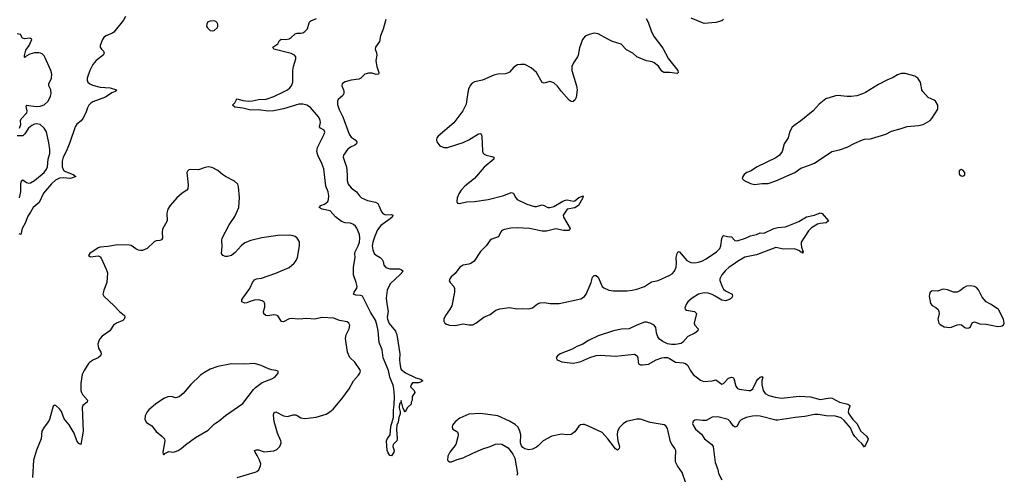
# Model space of a CAD drawing. Header units: inches. Extents: x 1694897 to 1849880, y 907231 to 1017944.
# Tile 20 of 171: x 1735717 to 1745918, y 931562 to 936276. Entities that reach past the tile are written whole.
import ezdxf

# ---------------------------------------------------------------- set-up
doc = ezdxf.new("R2010")
doc.units = ezdxf.units.IN
doc.header["$MEASUREMENT"] = 0
doc.layers.add('B7933', color=7, linetype='Continuous')
doc.layers.add('B7943', color=7, linetype='Continuous')

msp = doc.modelspace()

# ---------------------------------------------------------------- linework, layer by layer
at = {"layer": 'B7933', "color": 6}
for points, elevation in [([(1736812, 936310), (1736793, 936270), (1736692, 936148), (1736670, 936133), (1736610, 936110), (1736589, 936091), (1736573, 936070), (1736550, 936010), (1736551, 935990), (1736564, 935970), (1736584, 935950), (1736592, 935930), (1736583, 935910), (1736510, 935852), (1736474, 935810), (1736443, 935750), (1736414, 935670), (1736416, 935650), (1736424, 935630), (1736443, 935610), (1736470, 935597), (1736550, 935576), (1736653, 935570), (1736719, 935550), (1736705, 935530), (1736670, 935518), (1736606, 935474), (1736476, 935424), (1736453, 935410), (1736433, 935390), (1736419, 935361), (1736403, 935310), (1736370, 935250), (1736352, 935228), (1736310, 935193), (1736290, 935166), (1736236, 935004), (1736203, 934918), (1736168, 934850), (1736157, 934810), (1736157, 934750), (1736170, 934717), (1736190, 934703), (1736272, 934670), (1736298, 934650), (1736265, 934635), (1736238, 934630), (1736170, 934638), (1736130, 934633), (1736089, 934611), (1736047, 934573), (1735964, 934476), (1735918, 934382), (1735856, 934330), (1735830, 934280), (1735802, 934238), (1735775, 934165), (1735741, 934110), (1735730, 934050), (1735710, 934054)], 700), ([(1739510, 936277), (1739481, 936179), (1739454, 936110), (1739445, 936050), (1739404, 935990), (1739400, 935970), (1739414, 935934), (1739418, 935910), (1739408, 935852), (1739410, 935830), (1739417, 935790), (1739436, 935730), (1739433, 935710), (1739411, 935709), (1739370, 935720), (1739330, 935723), (1739293, 935710), (1739250, 935670), (1739230, 935660), (1739150, 935650), (1739090, 935632), (1739070, 935620), (1739056, 935610), (1739054, 935590), (1739072, 935548), (1739076, 935530), (1739075, 935510), (1739064, 935490), (1739016, 935450), (1739008, 935432), (1739010, 935395), (1739025, 935345), (1739065, 935270), (1739129, 935089), (1739150, 935058), (1739191, 935030), (1739209, 935010), (1739206, 934990), (1739190, 934975), (1739145, 934955), (1739113, 934930), (1739071, 934870), (1739069, 934850), (1739074, 934830), (1739090, 934790), (1739101, 934750), (1739110, 934670), (1739108, 934610), (1739120, 934570), (1739150, 934534), (1739206, 934490), (1739236, 934450), (1739258, 934430), (1739321, 934401), (1739403, 934383), (1739426, 934370), (1739439, 934350), (1739465, 934285), (1739484, 934264), (1739510, 934253), (1739570, 934257), (1739583, 934250), (1739575, 934230), (1739554, 934210), (1739459, 934141), (1739424, 934096), (1739395, 934030), (1739376, 933970), (1739370, 933930), (1739375, 933890), (1739390, 933850), (1739410, 933833), (1739453, 933810), (1739471, 933790), (1739481, 933770), (1739490, 933730), (1739510, 933706), (1739550, 933692), (1739650, 933692), (1739670, 933685), (1739688, 933670), (1739654, 933630), (1739558, 933542), (1739543, 933517), (1739523, 933470), (1739512, 933390), (1739519, 933330), (1739536, 933250), (1739525, 933190), (1739526, 933170), (1739546, 933126), (1739610, 933045), (1739623, 933010), (1739654, 932810), (1739651, 932750), (1739654, 932714), (1739661, 932670), (1739670, 932650), (1739714, 932614), (1739822, 932562), (1739874, 932550), (1739893, 932533), (1739894, 932530), (1739870, 932516), (1739850, 932511), (1739788, 932512), (1739771, 932490), (1739765, 932470), (1739805, 932430), (1739811, 932410), (1739782, 932370), (1739782, 932330), (1739774, 932310), (1739774, 932290), (1739732, 932250), (1739710, 932206), (1739690, 932246), (1739670, 932326), (1739668, 932312), (1739659, 932301), (1739650, 932297), (1739647, 932250), (1739659, 932210), (1739659, 932190), (1739646, 932150), (1739638, 932102), (1739624, 932070), (1739621, 932030), (1739629, 931930), (1739625, 931910), (1739587, 931870), (1739584, 931850), (1739595, 931810), (1739592, 931790), (1739570, 931754), (1739550, 931757), (1739530, 931790), (1739525, 931810), (1739518, 931910), (1739528, 931932), (1739556, 931970), (1739563, 932057), (1739589, 932150), (1739588, 932228), (1739596, 932284), (1739600, 932370), (1739593, 932453), (1739585, 932485), (1739551, 932569), (1739537, 932637), (1739483, 932770), (1739472, 932852), (1739440, 932930), (1739432, 933050), (1739417, 933117), (1739402, 933162), (1739350, 933245), (1739269, 933409), (1739250, 933417), (1739201, 933421), (1739176, 933430), (1739181, 933450), (1739208, 933492), (1739212, 933510), (1739204, 933550), (1739176, 933630), (1739174, 933710), (1739192, 933810), (1739189, 933850), (1739194, 933870), (1739224, 933930), (1739236, 933970), (1739240, 934010), (1739236, 934050), (1739210, 934115), (1739196, 934136), (1739174, 934154), (1739145, 934165), (1739089, 934171), (1739050, 934185), (1738990, 934233), (1738933, 934293), (1738852, 934310), (1738820, 934330), (1738837, 934350), (1738876, 934364), (1738908, 934390), (1738916, 934410), (1738919, 934450), (1738913, 934490), (1738890, 934550), (1738867, 934730), (1738846, 934786), (1738804, 934870), (1738794, 934910), (1738802, 934950), (1738871, 935090), (1738877, 935110), (1738871, 935131), (1738834, 935150), (1738824, 935164), (1738832, 935210), (1738830, 935230), (1738822, 935250), (1738811, 935270), (1738730, 935366), (1738693, 935390), (1738650, 935401), (1738610, 935399), (1738450, 935351), (1738350, 935331), (1738290, 935327), (1738190, 935341), (1738110, 935338), (1738030, 935360), (1737947, 935370), (1737921, 935390), (1737946, 935414), (1737958, 935442), (1737970, 935454), (1738030, 935439), (1738092, 935432), (1738130, 935435), (1738190, 935449), (1738270, 935452), (1738350, 935480), (1738450, 935527), (1738492, 935550), (1738516, 935570), (1738532, 935590), (1738548, 935630), (1738547, 935750), (1738554, 935790), (1738579, 935870), (1738577, 935890), (1738563, 935910), (1738530, 935927), (1738348, 935970), (1738338, 935990), (1738390, 936025), (1738410, 936059), (1738426, 936074), (1738470, 936072), (1738510, 936079), (1738529, 936091), (1738570, 936129), (1738590, 936135), (1738630, 936135), (1738650, 936140), (1738670, 936153), (1738698, 936182), (1738715, 936245), (1738723, 936257), (1738734, 936266), (1738793, 936287)], 700), ([(1735714, 935150), (1735729, 935188), (1735726, 935230), (1735732, 935248), (1735790, 935310), (1735794, 935330), (1735783, 935377), (1735786, 935386), (1735782, 935390), (1735890, 935377), (1735930, 935378), (1735970, 935394), (1736011, 935430), (1736036, 935484), (1736043, 935510), (1736039, 935550), (1736019, 935590), (1736018, 935610), (1736045, 935670), (1736048, 935710), (1736039, 935750), (1735982, 935882), (1735970, 935902), (1735950, 935921), (1735933, 935930), (1735914, 935934), (1735869, 935931), (1735822, 935918), (1735782, 935898), (1735770, 935885), (1735766, 935886), (1735765, 935905), (1735779, 935961), (1735816, 936010), (1735841, 936070), (1735837, 936077), (1735823, 936083), (1735770, 936079), (1735746, 936086), (1735724, 936124), (1735690, 936131)], 700), ([(1735713, 934430), (1735729, 934490), (1735730, 934570), (1735736, 934604), (1735750, 934614), (1735788, 934588), (1735810, 934582), (1735830, 934586), (1735870, 934609), (1735970, 934691), (1735995, 934725), (1736004, 934750), (1736012, 934830), (1736028, 934890), (1736029, 934930), (1736019, 934999), (1735993, 935113), (1735970, 935150), (1735930, 935189), (1735890, 935197), (1735870, 935193), (1735841, 935179), (1735809, 935151), (1735770, 935091), (1735750, 935072), (1735690, 935073)], 700), ([(1737970, 931530), (1738157, 931583), (1738173, 931590), (1738194, 931610), (1738213, 931650), (1738216, 931670), (1738202, 931710), (1738178, 931758), (1738155, 931790), (1738150, 931810), (1738165, 931815), (1738190, 931816), (1738250, 931796), (1738350, 931804), (1738381, 931819), (1738411, 931850), (1738425, 931890), (1738421, 931910), (1738387, 931987), (1738353, 932110), (1738346, 932174), (1738348, 932192), (1738356, 932204), (1738370, 932209), (1738450, 932170), (1738490, 932161), (1738550, 932178), (1738578, 932178), (1738593, 932173), (1738630, 932147), (1738670, 932140), (1738790, 932156), (1738893, 932187), (1738931, 932209), (1738964, 932236), (1739055, 932345), (1739130, 932450), (1739174, 932530), (1739228, 932590), (1739241, 932610), (1739246, 932630), (1739242, 932650), (1739190, 932725), (1739136, 932775), (1739113, 932830), (1739091, 932970), (1739099, 933010), (1739131, 933070), (1739137, 933110), (1739127, 933130), (1739110, 933142), (1739030, 933158), (1738970, 933180), (1738850, 933187), (1738770, 933171), (1738690, 933179), (1738610, 933172), (1738530, 933178), (1738510, 933174), (1738450, 933143), (1738430, 933145), (1738390, 933204), (1738373, 933213), (1738350, 933216), (1738287, 933207), (1738266, 933210), (1738245, 933225), (1738241, 933250), (1738255, 933295), (1738256, 933330), (1738248, 933348), (1738230, 933360), (1738191, 933371), (1738150, 933368), (1738110, 933359), (1738070, 933340), (1738050, 933338), (1738018, 933350), (1738019, 933370), (1738027, 933390), (1738100, 933490), (1738130, 933551), (1738150, 933577), (1738170, 933588), (1738223, 933597), (1738370, 933647), (1738510, 933708), (1738559, 933750), (1738581, 933779), (1738594, 933810), (1738617, 933930), (1738614, 933974), (1738593, 934010), (1738570, 934027), (1738550, 934035), (1738510, 934041), (1738390, 934040), (1738227, 934013), (1738110, 933988), (1738050, 933961), (1738010, 933930), (1737950, 933861), (1737910, 933830), (1737870, 933819), (1737850, 933820), (1737820, 933830), (1737807, 933850), (1737816, 933924), (1737810, 933990), (1737813, 934010), (1737887, 934150), (1737945, 934235), (1737987, 934330), (1737993, 934433), (1737983, 934543), (1737976, 934570), (1737942, 934602), (1737849, 934649), (1737817, 934670), (1737770, 934711), (1737710, 934742), (1737670, 934750), (1737637, 934743), (1737570, 934720), (1737490, 934723), (1737470, 934719), (1737454, 934706), (1737448, 934692), (1737462, 934562), (1737458, 934522), (1737450, 934507), (1737401, 934479), (1737345, 934430), (1737275, 934350), (1737250, 934311), (1737242, 934270), (1737243, 934190), (1737196, 934104), (1737192, 934070), (1737197, 934010), (1737186, 933994), (1737170, 933987), (1737130, 933983), (1737110, 933972), (1737036, 933904), (1736990, 933884), (1736970, 933882), (1736946, 933886), (1736919, 933899), (1736870, 933933), (1736850, 933939), (1736730, 933942), (1736630, 933923), (1736550, 933916), (1736530, 933911), (1736445, 933850), (1736431, 933830), (1736450, 933817), (1736530, 933829), (1736550, 933818), (1736562, 933802), (1736614, 933690), (1736625, 933650), (1736619, 933550), (1736587, 933470), (1736577, 933430), (1736587, 933410), (1736697, 933310), (1736750, 933250), (1736804, 933210), (1736807, 933190), (1736799, 933170), (1736784, 933156), (1736719, 933130), (1736690, 933110), (1736651, 933049), (1736570, 932993), (1736550, 932972), (1736535, 932945), (1736527, 932910), (1736534, 932870), (1736556, 932830), (1736561, 932810), (1736555, 932790), (1736530, 932771), (1736481, 932750), (1736439, 932721), (1736428, 932710), (1736383, 932637), (1736364, 932596), (1736350, 932508), (1736350, 932430), (1736356, 932410), (1736369, 932390), (1736420, 932330), (1736416, 932310), (1736370, 932274), (1736365, 932255), (1736373, 932010), (1736350, 931870), (1736330, 931881), (1736310, 931909), (1736280, 931990), (1736230, 932074), (1736178, 932138), (1736150, 932215), (1736130, 932242), (1736090, 932275), (1736070, 932275), (1736065, 932270), (1736055, 932245), (1736025, 932130), (1736005, 932095), (1735969, 932050), (1735946, 932010), (1735939, 931930), (1735890, 931813), (1735861, 931710), (1735850, 931530)], 800)]:
    msp.add_lwpolyline(points, dxfattribs=dict(at, elevation=elevation))
for points, elevation in [([(1737730, 936263), (1737690, 936262), (1737667, 936253), (1737656, 936230), (1737653, 936210), (1737662, 936190), (1737690, 936163), (1737710, 936159), (1737730, 936164), (1737762, 936190), (1737770, 936204), (1737771, 936230), (1737763, 936243), (1737750, 936256)], 800), ([(1738150, 932712), (1738050, 932703), (1737910, 932708), (1737770, 932680), (1737690, 932652), (1737630, 932619), (1737590, 932591), (1737490, 932493), (1737410, 932401), (1737370, 932367), (1737330, 932355), (1737290, 932368), (1737250, 932367), (1737210, 932348), (1737124, 932290), (1737055, 932230), (1737039, 932210), (1737018, 932170), (1737014, 932130), (1737030, 932100), (1737085, 932065), (1737130, 932006), (1737190, 931959), (1737216, 931930), (1737221, 931910), (1737201, 931790), (1737202, 931770), (1737210, 931765), (1737222, 931778), (1737262, 931798), (1737310, 931793), (1737330, 931797), (1737358, 931810), (1737390, 931829), (1737433, 931867), (1737537, 931943), (1737670, 932020), (1737735, 932085), (1737783, 932117), (1737848, 932172), (1738030, 932298), (1738139, 932441), (1738159, 932461), (1738230, 932513), (1738330, 932553), (1738359, 932570), (1738394, 932610), (1738394, 932630), (1738370, 932640), (1738330, 932645), (1738295, 932655), (1738219, 932690)], 900)]:
    msp.add_lwpolyline(points, close=True, dxfattribs=dict(at, elevation=elevation))
at = {"layer": 'B7943', "color": 6, "elevation": 800}
for points in [[(1742206, 936290), (1742229, 936249), (1742262, 936150), (1742290, 936099), (1742381, 935981), (1742438, 935870), (1742534, 935750), (1742539, 935730), (1742530, 935718), (1742450, 935728), (1742390, 935730), (1742370, 935741), (1742334, 935794), (1742290, 935830), (1742270, 935838), (1742210, 935849), (1742110, 935890), (1742070, 935930), (1742004, 935964), (1741950, 936022), (1741860, 936050), (1741810, 936073), (1741710, 936131), (1741670, 936136), (1741616, 936124), (1741574, 936106), (1741548, 936072), (1741515, 935985), (1741502, 935910), (1741495, 935890), (1741455, 935830), (1741438, 935790), (1741437, 935750), (1741484, 935590), (1741491, 935550), (1741482, 935470), (1741470, 935441), (1741456, 935430), (1741450, 935426), (1741430, 935428), (1741410, 935443), (1741330, 935530), (1741290, 935586), (1741250, 935622), (1741210, 935634), (1741150, 935619), (1741130, 935624), (1741070, 935730), (1741017, 935777), (1740950, 935810), (1740910, 935813), (1740873, 935807), (1740835, 935785), (1740790, 935733), (1740770, 935721), (1740745, 935715), (1740670, 935710), (1740630, 935700), (1740510, 935649), (1740429, 935631), (1740403, 935617), (1740385, 935595), (1740366, 935554), (1740358, 935522), (1740351, 935451), (1740341, 935399), (1740307, 935330), (1740213, 935207), (1740053, 935070), (1740039, 935050), (1740035, 935030), (1740038, 935010), (1740070, 934968), (1740110, 934951), (1740150, 934951), (1740310, 935002), (1740371, 935030), (1740470, 935091), (1740490, 935095), (1740498, 935090), (1740505, 935070), (1740510, 934912), (1740516, 934896), (1740530, 934881), (1740550, 934870), (1740610, 934859), (1740630, 934850), (1740629, 934830), (1740530, 934746), (1740429, 934631), (1740329, 934550), (1740290, 934510), (1740266, 934470), (1740250, 934430), (1740245, 934390), (1740252, 934372), (1740270, 934370), (1740350, 934388), (1740430, 934392), (1740570, 934410), (1740733, 934453), (1740810, 934483), (1740830, 934479), (1740834, 934474), (1740856, 934430), (1740870, 934410), (1740970, 934362), (1741050, 934340), (1741070, 934338), (1741130, 934357), (1741150, 934350), (1741188, 934328), (1741210, 934327), (1741250, 934339), (1741345, 934395), (1741370, 934405), (1741390, 934409), (1741450, 934394), (1741470, 934397), (1741510, 934431), (1741553, 934450), (1741551, 934430), (1741508, 934350), (1741470, 934325), (1741390, 934313), (1741347, 934250), (1741350, 934230), (1741420, 934110), (1741409, 934091), (1741350, 934090), (1741270, 934108), (1741175, 934085), (1741130, 934084), (1740998, 934110), (1740870, 934117), (1740805, 934115), (1740738, 934102), (1740713, 934090), (1740702, 934078), (1740683, 934037), (1740674, 934026), (1740610, 934002), (1740590, 933990), (1740549, 933931), (1740490, 933873), (1740427, 933773), (1740390, 933749), (1740370, 933741), (1740310, 933732), (1740276, 933710), (1740230, 933643), (1740187, 933610), (1740173, 933590), (1740168, 933570), (1740175, 933550), (1740216, 933510), (1740223, 933490), (1740222, 933450), (1740193, 933310), (1740170, 933266), (1740128, 933210), (1740110, 933170), (1740112, 933150), (1740123, 933130), (1740139, 933119), (1740170, 933107), (1740230, 933104), (1740310, 933123), (1740370, 933112), (1740410, 933113), (1740443, 933130), (1740527, 933193), (1740590, 933218), (1740650, 933264), (1740690, 933279), (1740792, 933292), (1740870, 933279), (1740930, 933283), (1740990, 933279), (1741030, 933289), (1741083, 933330), (1741110, 933341), (1741150, 933343), (1741212, 933332), (1741306, 933334), (1741530, 933382), (1741570, 933406), (1741587, 933430), (1741636, 933550), (1741652, 933608), (1741670, 933625), (1741690, 933624), (1741710, 933606), (1741751, 933511), (1741770, 933494), (1741819, 933470), (1741870, 933463), (1742010, 933465), (1742062, 933470), (1742110, 933481), (1742190, 933510), (1742263, 933557), (1742330, 933572), (1742454, 933626), (1742478, 933642), (1742500, 933670), (1742517, 933710), (1742523, 933750), (1742519, 933810), (1742527, 933853), (1742534, 933866), (1742550, 933871), (1742630, 933779), (1742670, 933757), (1742710, 933754), (1742750, 933762), (1742790, 933776), (1742830, 933797), (1742936, 933870), (1742970, 933903), (1742980, 933930), (1742992, 934008), (1743001, 934030), (1743010, 934039), (1743050, 934029), (1743090, 934026), (1743126, 933986), (1743150, 933983), (1743236, 934010), (1743290, 934034), (1743352, 934048), (1743390, 934067), (1743430, 934062), (1743530, 934110), (1743570, 934120), (1743650, 934128), (1743790, 934183), (1743870, 934233), (1743950, 934250), (1744010, 934275), (1744030, 934266), (1744096, 934190), (1744073, 934170), (1744010, 934164), (1743984, 934156), (1743922, 934118), (1743890, 934088), (1743813, 933970), (1743812, 933950), (1743818, 933918), (1743834, 933870), (1743830, 933856), (1743825, 933865), (1743810, 933867), (1743798, 933878), (1743741, 933901), (1743630, 933897), (1743550, 933913), (1743350, 933838), (1743230, 933813), (1743152, 933770), (1743106, 933734), (1743068, 933710), (1743030, 933676), (1742992, 933630), (1742972, 933590), (1742972, 933572), (1742994, 933510), (1743010, 933482), (1743030, 933464), (1743098, 933430), (1743102, 933410), (1743093, 933390), (1743070, 933374), (1743030, 933362), (1742990, 933367), (1742923, 933410), (1742890, 933425), (1742850, 933439), (1742810, 933445), (1742750, 933430), (1742683, 933390), (1742639, 933350), (1742624, 933330), (1742609, 933289), (1742613, 933273), (1742625, 933265), (1742709, 933249), (1742728, 933230), (1742703, 933130), (1742713, 933110), (1742747, 933070), (1742743, 933050), (1742713, 933027), (1742639, 932990), (1742588, 932932), (1742570, 932920), (1742510, 932908), (1742470, 932908), (1742430, 932916), (1742380, 932940), (1742345, 932965), (1742329, 932989), (1742315, 933030), (1742306, 933086), (1742290, 933107), (1742250, 933130), (1742210, 933139), (1742190, 933138), (1742110, 933108), (1742030, 933070), (1741952, 933068), (1741870, 933051), (1741710, 932999), (1741610, 932948), (1741550, 932911), (1741490, 932886), (1741442, 932858), (1741318, 932810), (1741289, 932790), (1741276, 932770), (1741284, 932750), (1741334, 932730), (1741390, 932720), (1741450, 932716), (1741490, 932720), (1741530, 932731), (1741625, 932775), (1741690, 932795), (1741730, 932798), (1741890, 932787), (1742088, 932808), (1742113, 932790), (1742121, 932770), (1742123, 932730), (1742129, 932709), (1742150, 932698), (1742170, 932697), (1742230, 932705), (1742310, 932748), (1742370, 932771), (1742394, 932774), (1742430, 932772), (1742450, 932764), (1742510, 932725), (1742590, 932718), (1742615, 932710), (1742638, 932690), (1742663, 932643), (1742696, 932596), (1742770, 932538), (1742805, 932525), (1742890, 932530), (1742930, 932542), (1742990, 932497), (1743010, 932503), (1743061, 932559), (1743090, 932571), (1743106, 932566), (1743116, 932556), (1743137, 932477), (1743152, 932452), (1743170, 932445), (1743270, 932430), (1743290, 932431), (1743313, 932450), (1743350, 932527), (1743366, 932550), (1743390, 932571), (1743410, 932578), (1743417, 932570), (1743407, 932533), (1743406, 932494), (1743421, 932430), (1743441, 932401), (1743478, 932378), (1743543, 932363), (1743610, 932353), (1743792, 932372), (1743910, 932367), (1744010, 932339), (1744114, 932354), (1744134, 932350), (1744210, 932309), (1744297, 932290), (1744317, 932277), (1744319, 932270), (1744302, 932230), (1744300, 932210), (1744308, 932188), (1744349, 932129), (1744390, 932089), (1744430, 932008), (1744490, 931956), (1744506, 931930), (1744501, 931910), (1744470, 931845), (1744443, 931883), (1744410, 931910), (1744370, 931953), (1744350, 931984), (1744323, 932043), (1744260, 932120), (1744227, 932147), (1744170, 932165), (1744073, 932167), (1743990, 932181), (1743950, 932181), (1743850, 932162), (1743750, 932152), (1743570, 932123), (1743550, 932123), (1743390, 932166), (1743351, 932169), (1743310, 932164), (1743244, 932150), (1743192, 932128), (1743170, 932107), (1743150, 932062), (1743130, 932051), (1743110, 932065), (1743079, 932110), (1743056, 932130), (1742950, 932157), (1742890, 932153), (1742830, 932121), (1742790, 932119), (1742730, 932126), (1742710, 932122), (1742693, 932110), (1742689, 932090), (1742695, 932070), (1742719, 932030), (1742779, 931979), (1742811, 931930), (1742888, 931870), (1742900, 931850), (1742923, 931683), (1742951, 931611), (1742958, 931570), (1742990, 931506)], [(1743010, 936277), (1742990, 936265), (1742930, 936247), (1742810, 936238), (1742790, 936243), (1742672, 936292)], [(1742619, 931470), (1742582, 931582), (1742532, 931650), (1742513, 931690), (1742510, 931730), (1742514, 931810), (1742506, 931830), (1742474, 931874), (1742460, 931900), (1742430, 932037), (1742410, 932065), (1742394, 932074), (1742250, 932099), (1742147, 932133), (1742110, 932133), (1742003, 932110), (1741970, 932086), (1741930, 932048), (1741910, 932010), (1741908, 931970), (1741913, 931910), (1741931, 931850), (1741929, 931830), (1741910, 931812), (1741890, 931825), (1741811, 931931), (1741750, 931996), (1741610, 932063), (1741570, 932077), (1741550, 932080), (1741526, 932074), (1741510, 932062), (1741470, 932004), (1741430, 931975), (1741390, 931971), (1741330, 931978), (1741230, 931956), (1741140, 931910), (1741090, 931856), (1741070, 931842), (1741030, 931823), (1740990, 931815), (1740950, 931825), (1740930, 931839), (1740917, 931857), (1740907, 931890), (1740910, 931970), (1740900, 932010), (1740880, 932050), (1740850, 932077), (1740790, 932114), (1740670, 932170), (1740490, 932192), (1740370, 932187), (1740276, 932144), (1740233, 932110), (1740214, 932090), (1740202, 932070), (1740199, 932050), (1740206, 932030), (1740246, 932006), (1740255, 931995), (1740259, 931970), (1740257, 931950), (1740235, 931870), (1740173, 931790), (1740151, 931750), (1740150, 931710), (1740159, 931699), (1740170, 931692), (1740190, 931691), (1740250, 931716), (1740310, 931733), (1740410, 931781), (1740515, 931825), (1740591, 931849), (1740645, 931875), (1740670, 931879), (1740713, 931873), (1740777, 931837), (1740826, 931770), (1740845, 931730), (1740873, 931570), (1740869, 931550)]]:
    msp.add_lwpolyline(points, dxfattribs=at)
at = {"layer": 'B7943', "color": 6, "elevation": 900}
for points in [[(1744850, 935717), (1744810, 935706), (1744765, 935675), (1744700, 935650), (1744616, 935604), (1744480, 935520), (1744450, 935506), (1744390, 935487), (1744330, 935479), (1744290, 935479), (1744190, 935491), (1744170, 935488), (1744070, 935454), (1744050, 935443), (1744000, 935400), (1743936, 935330), (1743810, 935227), (1743750, 935187), (1743720, 935160), (1743692, 935110), (1743678, 935050), (1743636, 934990), (1743617, 934910), (1743589, 934870), (1743550, 934844), (1743357, 934750), (1743290, 934706), (1743250, 934690), (1743224, 934670), (1743208, 934650), (1743201, 934630), (1743224, 934610), (1743290, 934577), (1743330, 934568), (1743410, 934579), (1743470, 934577), (1743550, 934605), (1743747, 934693), (1743810, 934736), (1743890, 934763), (1743950, 934790), (1744130, 934908), (1744210, 934926), (1744290, 934956), (1744370, 934997), (1744450, 935030), (1744470, 935036), (1744530, 935042), (1744610, 935064), (1744690, 935090), (1744750, 935120), (1744850, 935147), (1744910, 935170), (1745030, 935179), (1745079, 935190), (1745149, 935230), (1745166, 935250), (1745229, 935350), (1745229, 935390), (1745204, 935430), (1745190, 935441), (1745130, 935469), (1745073, 935530), (1745062, 935550), (1745058, 935590), (1745048, 935630), (1745022, 935670), (1744990, 935691), (1744890, 935717)], [(1745470, 934721), (1745451, 934710), (1745450, 934682), (1745455, 934670), (1745470, 934657), (1745490, 934654), (1745510, 934666), (1745509, 934690), (1745490, 934716)], [(1745570, 933517), (1745528, 933512), (1745501, 933499), (1745456, 933464), (1745428, 933452), (1745390, 933451), (1745330, 933475), (1745290, 933482), (1745270, 933480), (1745230, 933461), (1745170, 933463), (1745150, 933450), (1745142, 933430), (1745140, 933410), (1745154, 933334), (1745170, 933311), (1745210, 933293), (1745232, 933270), (1745240, 933250), (1745242, 933230), (1745230, 933170), (1745241, 933130), (1745254, 933114), (1745295, 933090), (1745350, 933083), (1745372, 933088), (1745430, 933113), (1745456, 933116), (1745473, 933113), (1745510, 933085), (1745530, 933078), (1745550, 933080), (1745566, 933090), (1745586, 933134), (1745599, 933141), (1745610, 933142), (1745664, 933124), (1745730, 933118), (1745850, 933095), (1745883, 933097), (1745897, 933103), (1745910, 933111), (1745918, 933130), (1745908, 933170), (1745857, 933270), (1745783, 933323), (1745730, 933350), (1745690, 933398), (1745650, 933474), (1745630, 933498), (1745610, 933511)]]:
    msp.add_lwpolyline(points, close=True, dxfattribs=at)

doc.saveas('drawing.dxf')
